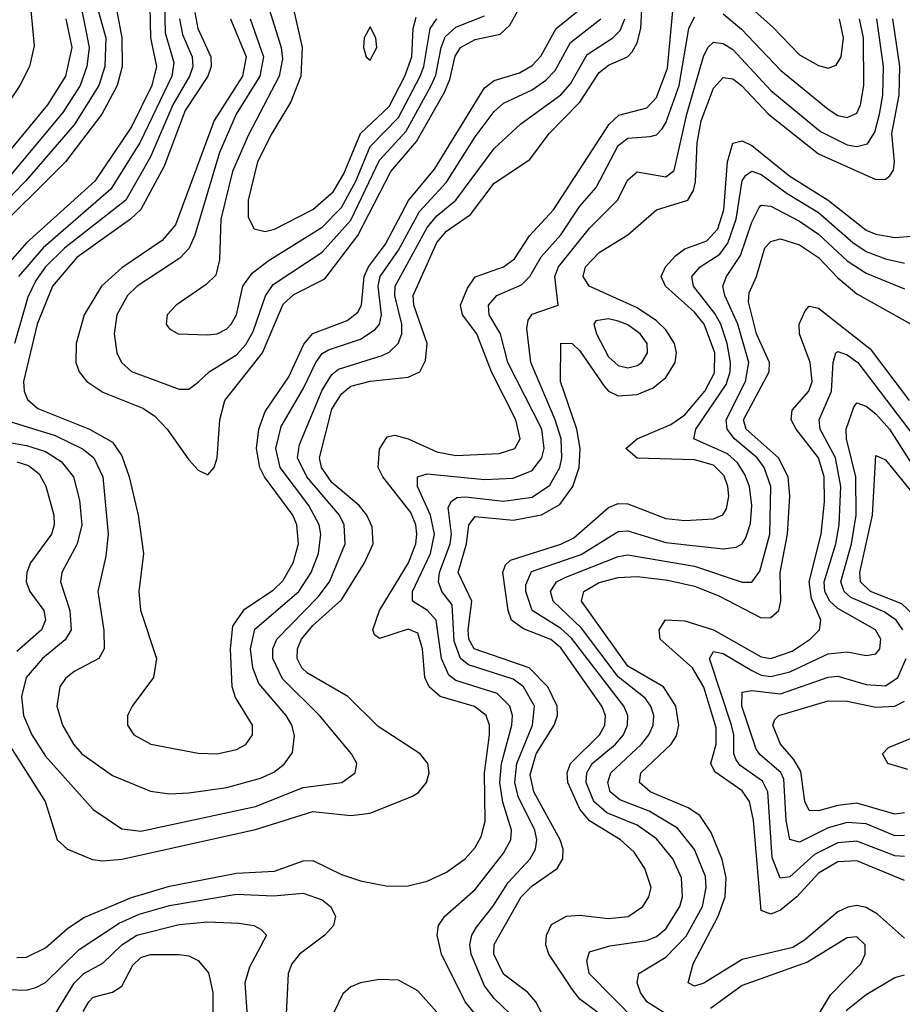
# Model space of a CAD drawing. Header units: inches. Extents: x 990535 to 1117859, y 769386 to 892122.
# Tile 200 of 256: x 1026476 to 1028325, y 870865 to 872928. Entities that reach past the tile are written whole.
import ezdxf

# ---------------------------------------------------------------- set-up
doc = ezdxf.new("R2010")
doc.units = ezdxf.units.IN
doc.header["$MEASUREMENT"] = 0
doc.layers.add('B0827', color=7, linetype='Continuous')

msp = doc.modelspace()

# ---------------------------------------------------------------- linework, layer by layer
at = {"layer": 'B0827', "color": 5}
for points, elevation in [([(1026616.9, 873030), (1026656.2, 872890), (1026654.3, 872830), (1026641.5, 872790), (1026590, 872707.6), (1026488.3, 872590), (1026370.6, 872470)], 3760), ([(1026491.3, 873030), (1026506.3, 872873.7), (1026496.2, 872830), (1026476.1, 872790), (1026449.3, 872750.7)], 3680), ([(1027950, 873005.7), (1028053.1, 872913.1), (1028110, 872854.2), (1028150, 872832), (1028170, 872826.5), (1028187.1, 872832.9), (1028197.6, 872850), (1028202.1, 872890), (1028193.8, 872930)], 3780), ([(1026747.6, 872990), (1026750, 872890), (1026762.6, 872830), (1026752.5, 872790), (1026710, 872703.7), (1026633.1, 872590), (1026490, 872460.9), (1026445.8, 872410)], 3820), ([(1026778.8, 872990), (1026780.9, 872900.9), (1026798.7, 872838.7), (1026795, 872810), (1026728.5, 872671.5), (1026667.1, 872572.9), (1026524.7, 872450), (1026473.3, 872390)], 3840), ([(1026917.8, 872930), (1026950.7, 872850), (1026942.6, 872810), (1026883.3, 872716.7), (1026802, 872498), (1026774.4, 872465.6), (1026690, 872408.5), (1026647, 872370), (1026611.2, 872310), (1026594.4, 872250), (1026593.5, 872210), (1026600.6, 872190), (1026616.6, 872170), (1026650, 872147.7), (1026734, 872114), (1026758.1, 872098.1), (1026785.1, 872070), (1026830, 872005.7), (1026850, 871984.6), (1026870, 871974.2), (1026883.2, 871990), (1026889.9, 872010.1), (1026895.2, 872090), (1026905.8, 872130), (1026984.6, 872230), (1027028.2, 872331.8), (1027050, 872352.6), (1027115, 872385), (1027184.3, 872475.7), (1027253.6, 872610), (1027307.1, 872672.9), (1027365.1, 872774.9), (1027376.9, 872803.1), (1027388.5, 872851.5), (1027399.4, 872870), (1027430, 872886.9), (1027482.5, 872897.5), (1027503, 872917), (1027543.7, 872990)], 3920), ([(1026602, 872970), (1026621.6, 872870), (1026616.8, 872830), (1026602.4, 872790), (1026566.2, 872733.8), (1026457.2, 872602.8)], 3740), ([(1026677.3, 872957.3), (1026690.2, 872890.2), (1026690.7, 872830), (1026680.2, 872790), (1026647.8, 872730), (1026572, 872630), (1026410, 872470)], 3780), ([(1026452, 871412), (1026529.4, 871290), (1026554.3, 871210), (1026575.8, 871190), (1026628.2, 871168.2), (1026650, 871165.5), (1026690, 871169.3), (1026970, 871231.2), (1027090, 871268.9), (1027170, 871260.7), (1027210, 871265.5), (1027298.9, 871301.1), (1027311.3, 871308.7), (1027328.5, 871330), (1027334.1, 871350), (1027330.9, 871370), (1027315.4, 871390), (1027227, 871447), (1027163.8, 871510), (1027078.8, 871558.8), (1027067.1, 871570), (1027057.6, 871590), (1027058, 871610), (1027066.5, 871630), (1027090, 871659.1), (1027150, 871712.5), (1027198.1, 871790), (1027216.3, 871830), (1027214.6, 871865.4), (1027203, 871890), (1027187, 871910), (1027130, 871958.6), (1027108.2, 871990), (1027104.4, 872010), (1027130, 872111.8), (1027150, 872144), (1027170, 872160), (1027210, 872170.9), (1027290, 872179), (1027314.4, 872190), (1027326, 872214), (1027329.4, 872250), (1027301.8, 872330), (1027300.2, 872350), (1027350, 872461.1), (1027370, 872485.4), (1027420.3, 872519.7), (1027470, 872585.3), (1027544.9, 872635.1), (1027585.4, 872690), (1027650, 872755.4), (1027690, 872817.2), (1027710, 872833.2), (1027749.4, 872850.6), (1027759, 872861), (1027770, 872879.8), (1027777.7, 872910), (1027779.3, 872950)], 3820), ([(1026470, 870963), (1026490, 870963.7), (1026530, 870983.2), (1026575.7, 871024.3), (1026610, 871046.7), (1026710, 871089.2), (1026790, 871112.8), (1026930, 871139.7), (1027010, 871144.1), (1027070, 871165.9), (1027090, 871166.5), (1027150, 871137.4), (1027190, 871124.1), (1027247.5, 871112.5), (1027290, 871113.2), (1027330, 871122.9), (1027370, 871141.8), (1027409.4, 871170), (1027430, 871193.6), (1027443, 871217), (1027451.2, 871248.8), (1027450, 871350), (1027460.1, 871430), (1027460.1, 871450), (1027453.5, 871470), (1027429, 871489), (1027357.1, 871510), (1027333.8, 871530), (1027325.1, 871550), (1027320.2, 871610), (1027310, 871642.5), (1027290, 871650.8), (1027230, 871631.3), (1027219.6, 871639.6), (1027216, 871650), (1027230, 871690), (1027290.9, 871790), (1027306.3, 871830), (1027308.4, 871850), (1027306, 871870), (1027295.7, 871895.7), (1027237, 871970), (1027227.3, 871990), (1027230, 872028.5), (1027245.7, 872054.3), (1027262.3, 872057.7), (1027289.9, 872050.1), (1027350, 872022.7), (1027390, 872014.9), (1027480.9, 872019.1), (1027513.5, 872030), (1027524.6, 872050), (1027515.6, 872090), (1027464.4, 872190), (1027433.9, 872270), (1027403.7, 872310), (1027399.8, 872330), (1027414.2, 872365.8), (1027430.4, 872389.6), (1027490, 872410.1), (1027512.7, 872427.3), (1027544.4, 872475.6), (1027594.7, 872530), (1027711, 872709), (1027731.6, 872728.4), (1027790, 872743.5), (1027810, 872764.8), (1027833.7, 872826.3), (1027845.5, 872954.5)], 3780), ([(1026843.1, 872943.1), (1026848.8, 872910), (1026876.6, 872850), (1026877.3, 872830), (1026869.8, 872810), (1026822.4, 872737.6), (1026778.9, 872621.1), (1026730, 872530.3), (1026708.1, 872510), (1026595.7, 872430), (1026544.7, 872370), (1026512.4, 872290), (1026483.5, 872170), (1026484.9, 872150), (1026492.1, 872132.1), (1026513.7, 872113.7), (1026621.8, 872070), (1026670, 872042.9), (1026690, 872014.1), (1026705.1, 871970), (1026724.1, 871890), (1026735.5, 871810), (1026725.3, 871730), (1026728.9, 871691.1), (1026762.7, 871590), (1026755.9, 871550), (1026711.4, 871490), (1026701.5, 871470), (1026702, 871450), (1026715.2, 871430), (1026750.5, 871410), (1026850, 871391.5), (1026890, 871389.6), (1026930, 871398.9), (1026950, 871409.5), (1026963.7, 871430), (1026963.4, 871450), (1026928.2, 871508.2), (1026920.9, 871530), (1026917.3, 871610), (1026922.8, 871657.2), (1026946.7, 871693.3), (1027007.3, 871732.7), (1027027.5, 871752.5), (1027048.8, 871790), (1027060, 871830), (1027056.8, 871870), (1027048.2, 871890), (1026988.7, 871970), (1026978.8, 871990), (1026972.4, 872030), (1026976.7, 872070), (1026990, 872107.2), (1027040, 872180), (1027071.5, 872248.5), (1027090, 872270.6), (1027162.1, 872297.9), (1027184.7, 872315.3), (1027192.1, 872330), (1027197.8, 872390), (1027207.1, 872410), (1027242.2, 872457.8), (1027290.9, 872549.1), (1027345.1, 872614.9), (1027450, 872785.1), (1027470, 872800.9), (1027523, 872817), (1027550, 872832.1), (1027568, 872852), (1027599.8, 872910), (1027650.5, 872950)], 3880), ([(1026998.9, 872950), (1027023.7, 872870), (1027026.3, 872846.3), (1027019.9, 872810), (1026954.5, 872685.5), (1026921.8, 872610), (1026897, 872510), (1026894.8, 872425.2), (1026886.8, 872393.2), (1026866.9, 872373.1), (1026803.6, 872330), (1026785.2, 872310), (1026782.8, 872290), (1026790, 872280.3), (1026808, 872270), (1026870, 872267.6), (1026890, 872270.1), (1026910, 872280.1), (1026919.1, 872290), (1026930.2, 872310), (1026943.1, 872370), (1026962.9, 872397.1), (1026996.8, 872423.2), (1027110, 872493.3), (1027150, 872534.4), (1027180.5, 872590), (1027210, 872662.1), (1027270, 872722.9), (1027315.1, 872810), (1027322.6, 872830), (1027335.9, 872910), (1027350.3, 872929.7)], 3960), ([(1027049.8, 872950), (1027068, 872870), (1027064.7, 872810), (1027044.3, 872755.7), (1027004.2, 872690), (1026974.3, 872630), (1026954.5, 872550), (1026954.7, 872514.7), (1026967, 872490), (1026990, 872484.5), (1027010, 872489.4), (1027090, 872530.6), (1027132.5, 872567.5), (1027154.8, 872605.2), (1027190, 872689.8), (1027250, 872746.4), (1027283.2, 872810), (1027297.3, 872850), (1027300.4, 872910), (1027306.6, 872933.4)], 3980), ([(1027950, 872940.7), (1027988.4, 872908.4), (1028070, 872822.2), (1028170, 872740.4), (1028190, 872727.5), (1028210, 872723.3), (1028230, 872732.6), (1028238.1, 872750), (1028245.1, 872790), (1028244.2, 872890), (1028235.6, 872930)], 3760), ([(1026572.2, 872930), (1026585.1, 872870), (1026572, 872810), (1026534.1, 872750), (1026342, 872518)], 3720), ([(1026410, 872049.6), (1026490, 872035.7), (1026530, 872023.3), (1026562.5, 872002.5), (1026588.7, 871970), (1026601.1, 871921.1), (1026605.9, 871870), (1026596.6, 871830), (1026564.1, 871770), (1026561.5, 871750), (1026580.9, 871690), (1026583.7, 871650), (1026571.4, 871628.6), (1026523.3, 871590), (1026489.7, 871550), (1026479.3, 871510), (1026483.7, 871470), (1026501, 871430), (1026530, 871384.8), (1026630, 871273.2), (1026690, 871232.6), (1026730, 871227.8), (1026970, 871279.5), (1027070, 871319.3), (1027151.1, 871330), (1027178.6, 871350), (1027182, 871370), (1027171.2, 871390), (1027104.2, 871470), (1027026.8, 871546.8), (1027006.2, 871590), (1027006.2, 871610), (1027014.5, 871630), (1027101.1, 871718.9), (1027124.9, 871750), (1027158, 871830), (1027155.8, 871870), (1027145.8, 871890), (1027077.4, 871970), (1027058.3, 872010), (1027061.9, 872038.1), (1027110, 872151.6), (1027130, 872184.6), (1027143.9, 872196.1), (1027235.6, 872224.4), (1027250, 872231.5), (1027269.2, 872250), (1027276.6, 872270), (1027276.8, 872290), (1027262.3, 872350), (1027262.7, 872370), (1027330, 872493), (1027350, 872517), (1027390.1, 872549.9), (1027470, 872658.1), (1027526.2, 872710), (1027610, 872771), (1027630, 872793.9), (1027665.1, 872854.9), (1027718.9, 872890), (1027734.2, 872905.8), (1027744.3, 872930)], 3840), ([(1026444, 872090), (1026550, 872057.1), (1026608.6, 872028.6), (1026631.5, 872010), (1026650.3, 871970), (1026661.4, 871850), (1026656.2, 871803.8), (1026639.3, 871730), (1026651.9, 871648.1), (1026653.1, 871610), (1026641.4, 871590), (1026590, 871562.1), (1026572.1, 871547.9), (1026559.9, 871530), (1026553.6, 871490), (1026565.2, 871450), (1026588.3, 871410), (1026606.1, 871390), (1026670, 871344.4), (1026750, 871311.5), (1026790, 871305.8), (1026830, 871308.3), (1026910, 871319.5), (1026980.8, 871339.2), (1027008.3, 871351.7), (1027030, 871368), (1027047.6, 871392.4), (1027051.5, 871428.5), (1027045.8, 871450), (1027034.6, 871470), (1026977.1, 871537.1), (1026964.1, 871570), (1026959.3, 871610), (1026968.9, 871651.1), (1027060.6, 871730), (1027086.6, 871770), (1027102.1, 871810), (1027107.1, 871850), (1027103.7, 871870), (1027081.9, 871910), (1027021.4, 871990), (1027012.4, 872030), (1027024, 872076), (1027070, 872154.6), (1027096.3, 872210), (1027110, 872228.4), (1027123.3, 872236.7), (1027190, 872258.9), (1027220.8, 872279.2), (1027229.5, 872290.5), (1027233.9, 872310), (1027227.2, 872370), (1027231.5, 872390), (1027270, 872444.9), (1027313.6, 872526.4), (1027370, 872587.5), (1027430, 872682.4), (1027470, 872735.5), (1027490, 872753.4), (1027550, 872781.4), (1027578.7, 872801.3), (1027598, 872822), (1027630, 872880.1), (1027693.9, 872930)], 3860), ([(1026810.4, 872930), (1026816.8, 872896.8), (1026837, 872850), (1026838.7, 872830), (1026831.9, 872810), (1026796.5, 872750), (1026750, 872640.7), (1026698, 872550), (1026570, 872449.1), (1026530, 872410), (1026510, 872382), (1026493, 872347), (1026464.7, 872250)], 3860), ([(1026958.6, 872930), (1026986.9, 872850), (1026979.3, 872810), (1026929.6, 872730), (1026894.4, 872650), (1026843, 872477), (1026830.9, 872449.1), (1026811.4, 872428.6), (1026721.8, 872370), (1026701.9, 872350), (1026679.7, 872310), (1026673.7, 872270), (1026679.6, 872230), (1026689.5, 872210), (1026710, 872190.7), (1026810, 872154.1), (1026830, 872154.1), (1026850, 872168.7), (1026872.8, 872190), (1026930, 872225.9), (1026950, 872247.4), (1026965.1, 872274.9), (1026990.6, 872349.4), (1027006.9, 872373.1), (1027110, 872441), (1027170, 872507.8), (1027230, 872633.9), (1027285.7, 872694.3), (1027338.2, 872790), (1027347.9, 872812.1), (1027359.1, 872870), (1027367.7, 872892.3), (1027390, 872912.7), (1027450, 872936.4)], 3940), ([(1027459.2, 870810), (1027409.3, 870870), (1027359.9, 870970), (1027350.8, 871010), (1027353.5, 871030), (1027366.6, 871050), (1027430, 871105.4), (1027490, 871181.6), (1027504.9, 871210), (1027506.7, 871230), (1027488.4, 871288.4), (1027482, 871330), (1027485.5, 871370), (1027507.5, 871450), (1027508.7, 871470), (1027503.3, 871490), (1027476.6, 871516.6), (1027390, 871543.7), (1027374.9, 871554.9), (1027359.9, 871590), (1027348.6, 871670), (1027330.6, 871690.6), (1027299.3, 871710), (1027299.1, 871730), (1027336.7, 871810), (1027344.9, 871850), (1027337, 871890), (1027309.3, 871950), (1027309.6, 871970.4), (1027330, 871976.7), (1027450, 871964.5), (1027510, 871967.3), (1027550, 871983.8), (1027570, 872010.2), (1027574.6, 872030), (1027569.8, 872070), (1027499, 872210), (1027483.4, 872270), (1027459.9, 872310), (1027458.3, 872330), (1027475.4, 872350), (1027527.2, 872372.8), (1027544.9, 872390), (1027568.4, 872431.6), (1027610, 872477.7), (1027650, 872537.7), (1027683.7, 872576.3), (1027730, 872664.7), (1027750, 872680.2), (1027796.7, 872683.3), (1027810, 872686.9), (1027821.3, 872698.7), (1027830, 872711.7), (1027858.1, 872790), (1027877.8, 872910), (1027890, 872933.9)], 3760), ([(1027519.6, 870830), (1027470, 870877.1), (1027450, 870903.7), (1027422.1, 870970), (1027419.1, 870990), (1027423.1, 871010), (1027433, 871027), (1027467.6, 871070), (1027499.8, 871120.2), (1027545.7, 871170), (1027557.1, 871190), (1027559.4, 871210), (1027555.2, 871230), (1027520.3, 871300.3), (1027513.2, 871330), (1027517.9, 871370), (1027550.4, 871450), (1027554.5, 871490), (1027531.6, 871530), (1027510, 871546.7), (1027416.3, 871576.3), (1027399.5, 871590), (1027386.2, 871626.2), (1027381.9, 871701.9), (1027360.6, 871730), (1027353.2, 871750), (1027355.5, 871770), (1027378.2, 871830), (1027380.4, 871850), (1027373.9, 871906.1), (1027380.6, 871919.4), (1027392.7, 871927.3), (1027410, 871928.6), (1027490, 871919), (1027550, 871928), (1027587.1, 871952.9), (1027608, 871990), (1027612.2, 872010), (1027610.7, 872050), (1027597.9, 872090), (1027546.7, 872210), (1027538.9, 872281.1), (1027541.4, 872298.6), (1027550, 872310.9), (1027604.1, 872330), (1027597.1, 872390), (1027605.3, 872410), (1027670, 872491.1), (1027728.6, 872550), (1027750, 872592.7), (1027770, 872609.6), (1027830, 872598.6), (1027847.5, 872612.5), (1027874, 872730), (1027909, 872851), (1027918.2, 872870), (1027930, 872881.1), (1027950, 872878.3), (1027970, 872865.5), (1028050, 872780.1), (1028154.2, 872694.2), (1028210, 872665.9), (1028230, 872662.7), (1028252.2, 872667.8), (1028267.7, 872692.3), (1028277.5, 872730), (1028284.4, 872770), (1028285.8, 872830), (1028271.7, 872930)], 3740), ([(1027631.5, 870730), (1027557.3, 870870), (1027540.9, 870890), (1027490, 870928), (1027469.3, 870970), (1027469.8, 870990.2), (1027526.7, 871090), (1027550, 871113.7), (1027601.9, 871150), (1027614.2, 871170), (1027614.5, 871190), (1027608.3, 871210), (1027553.4, 871310), (1027545.8, 871345.8), (1027558.4, 871390), (1027595.8, 871450), (1027602.9, 871470), (1027602.3, 871490), (1027582.7, 871530), (1027543.5, 871570), (1027428.2, 871610), (1027417, 871630), (1027415.5, 871650), (1027423, 871710), (1027394.7, 871770), (1027412.1, 871830), (1027417.2, 871870), (1027430, 871886.9), (1027510, 871879.8), (1027569.3, 871890.7), (1027607.4, 871912.6), (1027634.8, 871950), (1027648.6, 871990), (1027650.1, 872030), (1027643.6, 872070), (1027609.4, 872170), (1027610, 872250.1), (1027633.3, 872250), (1027650, 872234.4), (1027700.5, 872160.5), (1027710, 872150.1), (1027730, 872139.9), (1027770, 872142.5), (1027803.3, 872156.7), (1027830, 872178.5), (1027849.4, 872210), (1027852.2, 872230), (1027847.9, 872250), (1027830, 872278.1), (1027810, 872297.3), (1027770, 872324.1), (1027669.1, 872370), (1027656.3, 872390), (1027661.4, 872410), (1027690, 872440.6), (1027750, 872477.3), (1027810, 872529.7), (1027876, 872550), (1027888, 872570), (1027891.9, 872588.1), (1027895.5, 872670), (1027903.9, 872716.1), (1027930, 872784.8), (1027950, 872807.3), (1027970, 872804.1), (1027988.3, 872790), (1028045.1, 872730), (1028150, 872647.3), (1028270, 872593.1), (1028290, 872594.1), (1028299, 872601), (1028307.3, 872612.7), (1028309.3, 872630), (1028303.8, 872690), (1028318.8, 872770), (1028320.4, 872830), (1028305.3, 872930)], 3720), ([(1027710, 870831.1), (1027650, 870876), (1027634.8, 870894.8), (1027584.4, 870970), (1027578.2, 870990), (1027579.8, 871010), (1027590, 871032.6), (1027621.5, 871050), (1027650, 871051.8), (1027710, 871045), (1027750.6, 871049.4), (1027781.4, 871070), (1027794, 871090), (1027798.8, 871110), (1027785.8, 871150), (1027763.7, 871183.7), (1027734.7, 871210), (1027669.8, 871249.8), (1027650, 871273.9), (1027624.3, 871330), (1027622.8, 871350), (1027630.4, 871370), (1027691.2, 871430), (1027702, 871450), (1027703.2, 871470), (1027696, 871490), (1027610, 871612), (1027589.2, 871629.2), (1027531.9, 871651.9), (1027506.4, 871670), (1027499.4, 871690), (1027488.3, 871770), (1027494, 871786), (1027504.6, 871795.4), (1027610, 871829.4), (1027637.3, 871842.7), (1027710, 871906.1), (1027730, 871914.7), (1027750, 871913.5), (1027830, 871883.3), (1027870, 871878.6), (1027930, 871882.6), (1027949.3, 871890.7), (1027956.9, 871903.1), (1027962.1, 871930), (1027959.6, 871950), (1027952.1, 871972.1), (1027930, 871995), (1027890, 872005.9), (1027770, 872009.4), (1027745.8, 872030), (1027769.8, 872050), (1027840.2, 872079.8), (1027870, 872100.5), (1027911.4, 872150), (1027932, 872188), (1027932.8, 872230), (1027910, 872289.9), (1027890, 872315.6), (1027829.3, 872370), (1027820.3, 872390), (1027829.3, 872410), (1027850, 872433.4), (1027870, 872447.7), (1027915.5, 872464.5), (1027938.7, 872490), (1027951.3, 872530), (1027959, 872630), (1027970, 872669.6), (1027990, 872674.6), (1028010, 872664.8), (1028090, 872600), (1028170.2, 872550.2), (1028250, 872487), (1028270, 872478.5), (1028310, 872471.8), (1028345.1, 872474.9)], 3680), ([(1027770, 870827.4), (1027669.2, 870930), (1027664, 870956), (1027670, 870975), (1027712.3, 870987.7), (1027790, 870999.1), (1027810, 871007.5), (1027830, 871023.4), (1027859, 871070), (1027864.7, 871090), (1027863, 871130), (1027844.3, 871170), (1027810, 871212), (1027770, 871240.8), (1027706.2, 871266.2), (1027678.8, 871290), (1027663.2, 871330), (1027664.2, 871350), (1027675.3, 871370), (1027724.4, 871410), (1027741.1, 871430), (1027749.2, 871450), (1027750, 871470), (1027741.7, 871490), (1027632.5, 871632.5), (1027610, 871652.4), (1027549.7, 871690), (1027536.6, 871730), (1027536.2, 871743.8), (1027548.2, 871771.8), (1027652.2, 871807.8), (1027730, 871855.6), (1027750, 871857.4), (1027830, 871832.9), (1027950, 871819.4), (1027977.3, 871822.7), (1027990, 871829.6), (1027997.7, 871842.3), (1028007.6, 871872.4), (1028010.2, 871910), (1028005, 871950), (1027995.5, 871975.5), (1027979.8, 871999.8), (1027958.8, 872018.8), (1027888.9, 872050), (1027892.4, 872070), (1027956, 872164), (1027964.5, 872190), (1027965.5, 872210), (1027958.5, 872250), (1027944.9, 872290), (1027932.6, 872312.6), (1027888.1, 872370), (1027884.5, 872390), (1027901.8, 872410), (1027943, 872437), (1027959.8, 872460.2), (1027977.3, 872510), (1027989.8, 872590.2), (1027997.5, 872602.5), (1028010, 872610.9), (1028030, 872603.7), (1028084, 872564), (1028150, 872523.9), (1028221.6, 872461.6), (1028250, 872442.6), (1028290, 872426.8), (1028330, 872418)], 3660), ([(1027830, 870845), (1027789.9, 870870), (1027776.5, 870890), (1027769.9, 870910), (1027773.6, 870930), (1027830, 870963.8), (1027872.4, 871007.6), (1027906.6, 871070), (1027914.6, 871110), (1027912.7, 871132.7), (1027889.8, 871189.8), (1027854.4, 871234.4), (1027795.3, 871270), (1027733.5, 871293.5), (1027713.4, 871310), (1027708, 871330), (1027714.3, 871350), (1027779, 871410), (1027794.4, 871430), (1027803.3, 871450), (1027804.8, 871470), (1027798.6, 871490), (1027786.3, 871506.3), (1027730, 871551.1), (1027653, 871653), (1027594.1, 871710), (1027588, 871730), (1027601.1, 871750), (1027620.2, 871759.8), (1027730, 871803.5), (1027750, 871806.9), (1027890, 871783.4), (1027990, 871749.4), (1028010.2, 871749.8), (1028027.1, 871772.9), (1028047.8, 871850), (1028050, 871950), (1028036.2, 871990), (1028021.6, 872010), (1027973.9, 872050), (1027958.5, 872070), (1027956.6, 872090), (1027996.7, 872170), (1028003.8, 872210), (1027980.9, 872290), (1027953.8, 872350), (1027949.6, 872370), (1027957.1, 872390), (1027986, 872434), (1028010, 872503.9), (1028025.7, 872534.3), (1028030, 872539.8), (1028050, 872537.5), (1028110, 872506.3), (1028150, 872478.5), (1028210, 872422.8), (1028250, 872397), (1028330, 872363.9)], 3640), ([(1028330, 871003.4), (1028273.7, 871053.7), (1028250, 871068.1), (1028230, 871072), (1028211, 871069), (1028190, 871058.9), (1028120.6, 870999.4), (1028095.7, 870984.3), (1027990, 870959.2), (1027909.3, 870909.3), (1027890, 870903.2), (1027876.8, 870910), (1027887, 870950), (1027939.8, 871050), (1027953.9, 871090), (1027956.2, 871130), (1027948.2, 871168.2), (1027925.2, 871225.2), (1027901, 871261), (1027876.8, 871276.8), (1027797.1, 871310), (1027775, 871330), (1027777.3, 871350), (1027841.4, 871410), (1027852.3, 871427.7), (1027857.2, 871450), (1027851, 871490), (1027825.1, 871530), (1027750, 871573.9), (1027653.1, 871710), (1027657.8, 871730), (1027690, 871749), (1027730, 871759.1), (1027770, 871761.3), (1027834.1, 871754.1), (1027890, 871741.3), (1027940.8, 871720.8), (1028030, 871674.6), (1028050, 871675.5), (1028067, 871690), (1028071.2, 871710), (1028069.6, 871770), (1028084.6, 871850), (1028089.4, 871930), (1028086, 871970), (1028065.7, 872010), (1027998, 872070), (1027992.9, 872090), (1028046.4, 872190), (1028047, 872210), (1028019.7, 872270), (1028003.2, 872336.8), (1028004.4, 872355.6), (1028019.9, 872390), (1028037.3, 872450), (1028050, 872463.3), (1028070, 872468.7), (1028110, 872456.3), (1028150, 872429.6), (1028190, 872387.3), (1028230, 872353.9), (1028390, 872264.6)], 3620), ([(1028330, 871124.5), (1028230, 871166.1), (1028190, 871163.4), (1028150, 871139.6), (1028104.1, 871090), (1028070, 871062.1), (1028050, 871054.1), (1028030, 871061.4), (1028013.6, 871250), (1028004.9, 871290), (1027990, 871312.5), (1027932.4, 871352.4), (1027924.5, 871370), (1027935.2, 871410), (1027935.3, 871444.7), (1027909.7, 871529.7), (1027885.6, 871570), (1027818.1, 871630), (1027815.6, 871650), (1027829.1, 871670.9), (1027870, 871668.7), (1027930.1, 871650), (1028030, 871593.3), (1028050, 871589.8), (1028094.8, 871605.2), (1028132.1, 871630), (1028152.2, 871650), (1028154.6, 871670), (1028135.2, 871715.2), (1028130.3, 871750), (1028155.4, 871850), (1028162.3, 871917.7), (1028161.7, 871970), (1028150.1, 872010.1), (1028102.7, 872070), (1028092.3, 872090), (1028094.8, 872110), (1028129.7, 872150), (1028136.6, 872170), (1028132.3, 872210), (1028110.3, 872270), (1028109.5, 872290), (1028121.8, 872318.2), (1028130, 872328.2), (1028150, 872324), (1028258.3, 872238.3), (1028339.9, 872130)], 3580), ([(1028330, 871174.5), (1028310, 871176.2), (1028230, 871206.8), (1028190, 871203.3), (1028141.3, 871178.7), (1028090, 871132), (1028069.5, 871129.5), (1028052.6, 871172.6), (1028043.4, 871310), (1028032.7, 871332.7), (1027985.8, 871365.8), (1027977.2, 871377.2), (1027972.4, 871390), (1027972.1, 871430), (1027967.5, 871450), (1027921.7, 871590), (1027930, 871604.1), (1027950, 871600.1), (1028010, 871564.4), (1028030, 871555), (1028050, 871551.9), (1028090, 871562), (1028170, 871599.6), (1028210, 871603.5), (1028250, 871596), (1028270, 871599.8), (1028278.4, 871610), (1028280.3, 871630), (1028269.3, 871650), (1028190, 871694.7), (1028173.7, 871710), (1028163.4, 871730), (1028161.8, 871750), (1028185.8, 871830), (1028192.8, 871870), (1028196.4, 871950), (1028185.5, 872010), (1028153.1, 872070), (1028151.2, 872090), (1028177.1, 872150), (1028180.4, 872210), (1028185.9, 872230), (1028190, 872232.6), (1028210, 872226.2), (1028232.3, 872210), (1028350, 872054.7)], 3560), ([(1028326.4, 871650), (1028312.9, 871670), (1028287.4, 871687.4), (1028217.6, 871717.6), (1028203.6, 871730), (1028196.9, 871750), (1028218.9, 871830), (1028228.9, 871890), (1028228.1, 871970), (1028208.2, 872050), (1028207.5, 872070), (1028223.9, 872116.1), (1028230, 872125.1), (1028250, 872118.4), (1028270, 872102.2), (1028298.9, 872070), (1028350, 871989.5)], 3540), ([(1028350, 871680.1), (1028324.1, 871704.1), (1028258.7, 871730), (1028237.8, 871750), (1028236.1, 871770), (1028262.8, 871890), (1028270, 872014.7), (1028290, 872005.9), (1028368.8, 871908.8)], 3520), ([(1026470, 872001.7), (1026494.1, 871994.1), (1026516.7, 871976.7), (1026530.7, 871950.7), (1026547.2, 871890), (1026548.3, 871870), (1026542.3, 871850), (1026498.5, 871790), (1026490.7, 871770), (1026489.4, 871750), (1026497.1, 871730), (1026526.3, 871690), (1026530.1, 871670), (1026521.4, 871650), (1026470, 871604.3)], 3820), ([(1028330, 871219.1), (1028310, 871218.1), (1028250, 871243.2), (1028210, 871246.4), (1028170, 871234.8), (1028110, 871205.2), (1028090, 871210.6), (1028082.2, 871250), (1028076.9, 871336.9), (1028070.8, 871350.8), (1028027.6, 871387.6), (1028019.5, 871399.5), (1027989, 871490), (1027990, 871519), (1028010, 871522.5), (1028070, 871515.7), (1028170, 871550.5), (1028190, 871553), (1028250, 871535.4), (1028290, 871532.7), (1028316.4, 871550), (1028333.3, 871590)], 3540), ([(1028330, 871266.2), (1028310, 871263.6), (1028230, 871286.7), (1028190, 871281.8), (1028150, 871270.3), (1028130, 871271.1), (1028121.2, 871290), (1028112.8, 871352.8), (1028098.2, 871378.2), (1028069.9, 871410), (1028053.8, 871450), (1028058, 871462), (1028066.6, 871470), (1028170, 871500.7), (1028210, 871500.6), (1028270, 871487.4), (1028310, 871489.8), (1028330, 871500.1)], 3520), ([(1028337, 871357), (1028295.2, 871370), (1028283.7, 871390), (1028296.7, 871403.3), (1028370, 871432.9)], 3480), ([(1026450, 870896.1), (1026490, 870895), (1026510, 870900.1), (1026530, 870911.1), (1026600.3, 870979.7), (1026684.6, 871035.4), (1026726.1, 871053.9), (1026790, 871072.3), (1026930, 871095.9), (1027007.7, 871092.3), (1027070, 871097.8), (1027110, 871083.9), (1027127.5, 871070), (1027137.9, 871050), (1027133.1, 871030), (1027115, 871010), (1027062.1, 870970), (1027046, 870950), (1027038.2, 870930), (1027033.6, 870830)], 3760), ([(1026550, 870844.8), (1026590, 870909.3), (1026610, 870929.5), (1026650, 870951.4), (1026690, 870990.1), (1026721.5, 871010), (1026810, 871032.4), (1026870, 871037.7), (1026935.4, 871035.4), (1026966.4, 871030), (1026982.1, 871022.1), (1026992.9, 871010), (1026957.2, 870942.8), (1026947.9, 870910), (1026954.3, 870810)], 3740), ([(1028110, 870776.4), (1028175.1, 870884.9), (1028238.4, 870950), (1028247.8, 870970), (1028247.3, 870990), (1028230, 871006.2), (1028210, 871004.3), (1028126.7, 870953.3), (1027990, 870904.4), (1027923.3, 870856.7)], 3640), ([(1026609, 870850), (1026620.5, 870870), (1026630, 870880.3), (1026670, 870890.8), (1026690, 870903.1), (1026713.1, 870946.9), (1026730, 870963.1), (1026750, 870969.5), (1026809.7, 870969.7), (1026830, 870966.4), (1026850, 870956.6), (1026871.2, 870931.2), (1026880.8, 870890), (1026880.8, 870810)], 3720), ([(1027430, 870758.6), (1027310, 870893.3), (1027270, 870915.8), (1027230, 870917), (1027190, 870909.8), (1027170, 870901.5), (1027153.2, 870886.8), (1027133.5, 870846.5)], 3780), ([(1028207.7, 870852.3), (1028250, 870885.6), (1028310, 870921.1), (1028330, 870926.7)], 3620)]:
    msp.add_lwpolyline(points, dxfattribs=dict(at, elevation=elevation))
for points, elevation in [([(1027210, 872913.1), (1027197.8, 872890), (1027196.3, 872870), (1027202, 872850), (1027210, 872843.2), (1027224.4, 872870), (1027222.2, 872890)], 4020), ([(1027710, 872301.5), (1027682.9, 872297), (1027678.9, 872290), (1027684.7, 872270), (1027710, 872221.5), (1027730, 872203.4), (1027750, 872198.5), (1027770, 872203.4), (1027779.3, 872210), (1027791.7, 872230), (1027790.6, 872250), (1027776, 872270), (1027750, 872288.9), (1027730, 872296.8)], 3740)]:
    msp.add_lwpolyline(points, close=True, dxfattribs=dict(at, elevation=elevation))

doc.saveas('drawing.dxf')
